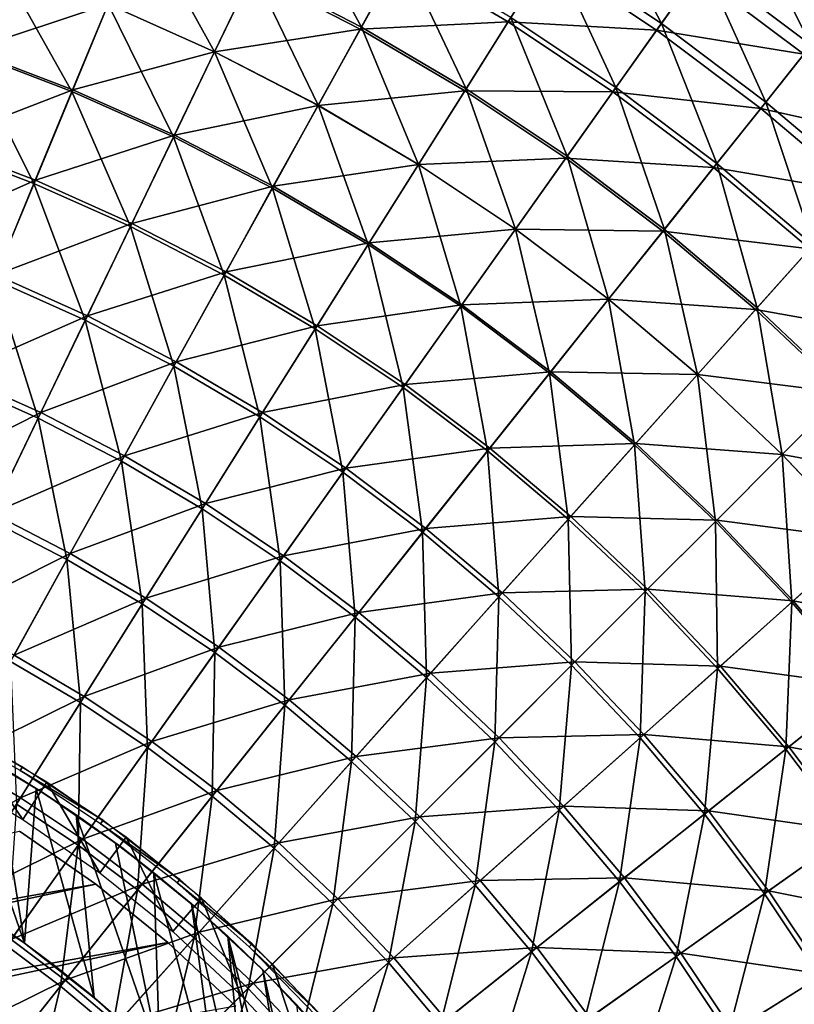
# Model space of a CAD drawing. Header units: millimetres. Extents: x -63 to 63, y -63 to 63.
# Tile 101 of 107: x 16 to 33, y 20 to 42. Entities that reach past the tile are written whole.
import ezdxf

# ---------------------------------------------------------------- set-up
doc = ezdxf.new("R2010")
doc.units = ezdxf.units.MM
doc.header["$LTSCALE"] = 106.095679
for name, color, linetype in [('1', 7, 'CONTINUOUS'), ('11', 7, 'CONTINUOUS'), ('15', 7, 'CONTINUOUS'), ('17', 7, 'CONTINUOUS'), ('18', 7, 'CONTINUOUS'), ('24', 7, 'CONTINUOUS'), ('26', 7, 'CONTINUOUS'), ('3', 7, 'CONTINUOUS'), ('7', 7, 'CONTINUOUS')]:
    doc.layers.add(name, color=color, linetype=linetype)

msp = doc.modelspace()

# ---------------------------------------------------------------- linework, layer by layer
at = {"layer": '1', "color": 4, "linetype": 'Continuous'}
for points in [[(14.021, 25.678, -0.193), (15.817, 24.612, -0.193), (14.494, 26.544, -29.793), (14.021, 25.678, -0.193)], [(14.494, 26.544, -29.793), (15.817, 24.612, -0.193), (16.351, 25.442, -29.793), (14.494, 26.544, -29.793)], [(15.817, 24.612, -0.193), (17.533, 23.421, -0.193), (16.351, 25.442, -29.793), (15.817, 24.612, -0.193)], [(16.351, 25.442, -29.793), (17.533, 23.421, -0.193), (18.124, 24.211, -29.793), (16.351, 25.442, -29.793)], [(17.533, 23.421, -0.193), (19.159, 22.111, -0.193), (18.124, 24.211, -29.793), (17.533, 23.421, -0.193)], [(18.124, 24.211, -29.793), (19.159, 22.111, -0.193), (19.805, 22.856, -29.793), (18.124, 24.211, -29.793)], [(19.159, 22.111, -0.193), (20.687, 20.687, -0.193), (19.805, 22.856, -29.793), (19.159, 22.111, -0.193)], [(19.805, 22.856, -29.793), (20.687, 20.687, -0.193), (21.385, 21.385, -29.793), (19.805, 22.856, -29.793)], [(20.687, 20.687, -0.193), (22.111, 19.159, -0.193), (21.385, 21.385, -29.793), (20.687, 20.687, -0.193)], [(21.385, 21.385, -29.793), (22.111, 19.159, -0.193), (22.856, 19.805, -29.793), (21.385, 21.385, -29.793)]]:
    msp.add_3dface(points, dxfattribs=at)
at = {"layer": '11', "linetype": 'Continuous'}
for points in [[(17.721, 42.783, -5.082), (14.613, 41.762, -2.761), (15.294, 43.709, -5.082), (17.721, 42.783, -5.082)], [(23.339, 42.229, -7.505), (20.934, 43.471, -7.505), (24.217, 43.817, -10.025), (23.339, 42.229, -7.505)], [(26.636, 42.39, -10.025), (23.339, 42.229, -7.505), (24.217, 43.817, -10.025), (26.636, 42.39, -10.025)], [(26.636, 42.39, -10.025), (24.217, 43.817, -10.025), (27.531, 43.816, -12.634), (26.636, 42.39, -10.025)], [(29.945, 42.203, -12.634), (26.636, 42.39, -10.025), (27.531, 43.816, -12.634), (29.945, 42.203, -12.634)], [(29.945, 42.203, -12.634), (27.531, 43.816, -12.634), (30.84, 43.465, -15.327), (29.945, 42.203, -12.634)], [(20.092, 41.722, -5.082), (17.721, 42.783, -5.082), (20.934, 43.471, -7.505), (20.092, 41.722, -5.082)], [(23.339, 42.229, -7.505), (20.092, 41.722, -5.082), (20.934, 43.471, -7.505), (23.339, 42.229, -7.505)], [(33.229, 41.668, -15.327), (29.945, 42.203, -12.634), (30.84, 43.465, -15.327), (33.229, 41.668, -15.327)], [(33.229, 41.668, -15.327), (30.84, 43.465, -15.327), (34.106, 42.768, -18.095), (33.229, 41.668, -15.327)], [(16.932, 40.876, -2.761), (14.613, 41.762, -2.761), (17.721, 42.783, -5.082), (16.932, 40.876, -2.761)], [(20.092, 41.722, -5.082), (16.932, 40.876, -2.761), (17.721, 42.783, -5.082), (20.092, 41.722, -5.082)], [(25.67, 40.854, -7.505), (23.339, 42.229, -7.505), (26.636, 42.39, -10.025), (25.67, 40.854, -7.505)], [(28.971, 40.83, -10.025), (25.67, 40.854, -7.505), (26.636, 42.39, -10.025), (28.971, 40.83, -10.025)], [(28.971, 40.83, -10.025), (26.636, 42.39, -10.025), (29.945, 42.203, -12.634), (28.971, 40.83, -10.025)], [(22.4, 40.529, -5.082), (20.092, 41.722, -5.082), (23.339, 42.229, -7.505), (22.4, 40.529, -5.082)], [(25.67, 40.854, -7.505), (22.4, 40.529, -5.082), (23.339, 42.229, -7.505), (25.67, 40.854, -7.505)], [(32.264, 40.458, -12.634), (28.971, 40.83, -10.025), (29.945, 42.203, -12.634), (32.264, 40.458, -12.634)], [(32.264, 40.458, -12.634), (29.945, 42.203, -12.634), (33.229, 41.668, -15.327), (32.264, 40.458, -12.634)], [(16.932, 40.876, -2.761), (13.893, 39.704, -0.549), (14.613, 41.762, -2.761), (16.932, 40.876, -2.761)], [(19.197, 39.863, -2.761), (16.932, 40.876, -2.761), (20.092, 41.722, -5.082), (19.197, 39.863, -2.761)], [(22.4, 40.529, -5.082), (19.197, 39.863, -2.761), (20.092, 41.722, -5.082), (22.4, 40.529, -5.082)], [(35.513, 39.739, -15.327), (32.264, 40.458, -12.634), (33.229, 41.668, -15.327), (35.513, 39.739, -15.327)], [(16.098, 38.863, -0.549), (13.893, 39.704, -0.549), (16.932, 40.876, -2.761), (16.098, 38.863, -0.549)], [(19.197, 39.863, -2.761), (16.098, 38.863, -0.549), (16.932, 40.876, -2.761), (19.197, 39.863, -2.761)], [(24.637, 39.21, -5.082), (22.4, 40.529, -5.082), (25.67, 40.854, -7.505), (24.637, 39.21, -5.082)], [(27.92, 39.35, -7.505), (24.637, 39.21, -5.082), (25.67, 40.854, -7.505), (27.92, 39.35, -7.505)], [(27.92, 39.35, -7.505), (25.67, 40.854, -7.505), (28.971, 40.83, -10.025), (27.92, 39.35, -7.505)], [(31.214, 39.142, -10.025), (27.92, 39.35, -7.505), (28.971, 40.83, -10.025), (31.214, 39.142, -10.025)], [(31.214, 39.142, -10.025), (28.971, 40.83, -10.025), (32.264, 40.458, -12.634), (31.214, 39.142, -10.025)], [(21.402, 38.724, -2.761), (19.197, 39.863, -2.761), (22.4, 40.529, -5.082), (21.402, 38.724, -2.761)], [(24.637, 39.21, -5.082), (21.402, 38.724, -2.761), (22.4, 40.529, -5.082), (24.637, 39.21, -5.082)], [(34.482, 38.585, -12.634), (31.214, 39.142, -10.025), (32.264, 40.458, -12.634), (34.482, 38.585, -12.634)], [(34.482, 38.585, -12.634), (32.264, 40.458, -12.634), (35.513, 39.739, -15.327), (34.482, 38.585, -12.634)], [(18.251, 37.899, -0.549), (16.098, 38.863, -0.549), (19.197, 39.863, -2.761), (18.251, 37.899, -0.549)], [(21.402, 38.724, -2.761), (18.251, 37.899, -0.549), (19.197, 39.863, -2.761), (21.402, 38.724, -2.761)], [(16.098, 38.863, -0.549), (13.137, 37.543, 1.548), (13.893, 39.704, -0.549), (16.098, 38.863, -0.549)], [(26.797, 37.767, -5.082), (24.637, 39.21, -5.082), (27.92, 39.35, -7.505), (26.797, 37.767, -5.082)], [(30.083, 37.723, -7.505), (26.797, 37.767, -5.082), (27.92, 39.35, -7.505), (30.083, 37.723, -7.505)], [(30.083, 37.723, -7.505), (27.92, 39.35, -7.505), (31.214, 39.142, -10.025), (30.083, 37.723, -7.505)], [(23.539, 37.463, -2.761), (21.402, 38.724, -2.761), (24.637, 39.21, -5.082), (23.539, 37.463, -2.761)], [(26.797, 37.767, -5.082), (23.539, 37.463, -2.761), (24.637, 39.21, -5.082), (26.797, 37.767, -5.082)], [(33.36, 37.33, -10.025), (30.083, 37.723, -7.505), (31.214, 39.142, -10.025), (33.36, 37.33, -10.025)], [(33.36, 37.33, -10.025), (31.214, 39.142, -10.025), (34.482, 38.585, -12.634), (33.36, 37.33, -10.025)], [(15.221, 36.748, 1.548), (13.137, 37.543, 1.548), (16.098, 38.863, -0.549), (15.221, 36.748, 1.548)], [(18.251, 37.899, -0.549), (15.221, 36.748, 1.548), (16.098, 38.863, -0.549), (18.251, 37.899, -0.549)], [(20.348, 36.816, -0.549), (18.251, 37.899, -0.549), (21.402, 38.724, -2.761), (20.348, 36.816, -0.549)], [(23.539, 37.463, -2.761), (20.348, 36.816, -0.549), (21.402, 38.724, -2.761), (23.539, 37.463, -2.761)], [(17.258, 35.836, 1.548), (15.221, 36.748, 1.548), (18.251, 37.899, -0.549), (17.258, 35.836, 1.548)], [(20.348, 36.816, -0.549), (17.258, 35.836, 1.548), (18.251, 37.899, -0.549), (20.348, 36.816, -0.549)], [(25.603, 36.084, -2.761), (23.539, 37.463, -2.761), (26.797, 37.767, -5.082), (25.603, 36.084, -2.761)], [(28.872, 36.205, -5.082), (25.603, 36.084, -2.761), (26.797, 37.767, -5.082), (28.872, 36.205, -5.082)], [(28.872, 36.205, -5.082), (26.797, 37.767, -5.082), (30.083, 37.723, -7.505), (28.872, 36.205, -5.082)], [(32.151, 35.977, -7.505), (28.872, 36.205, -5.082), (30.083, 37.723, -7.505), (32.151, 35.977, -7.505)], [(32.151, 35.977, -7.505), (30.083, 37.723, -7.505), (33.36, 37.33, -10.025), (32.151, 35.977, -7.505)], [(22.38, 35.617, -0.549), (20.348, 36.816, -0.549), (23.539, 37.463, -2.761), (22.38, 35.617, -0.549)], [(25.603, 36.084, -2.761), (22.38, 35.617, -0.549), (23.539, 37.463, -2.761), (25.603, 36.084, -2.761)], [(35.401, 35.401, -10.025), (32.151, 35.977, -7.505), (33.36, 37.33, -10.025), (35.401, 35.401, -10.025)], [(17.258, 35.836, 1.548), (14.305, 34.536, 3.526), (15.221, 36.748, 1.548), (17.258, 35.836, 1.548)], [(19.24, 34.812, 1.548), (17.258, 35.836, 1.548), (20.348, 36.816, -0.549), (19.24, 34.812, 1.548)], [(22.38, 35.617, -0.549), (19.24, 34.812, 1.548), (20.348, 36.816, -0.549), (22.38, 35.617, -0.549)], [(24.342, 34.307, -0.549), (22.38, 35.617, -0.549), (25.603, 36.084, -2.761), (24.342, 34.307, -0.549)], [(27.586, 34.592, -2.761), (24.342, 34.307, -0.549), (25.603, 36.084, -2.761), (27.586, 34.592, -2.761)], [(27.586, 34.592, -2.761), (25.603, 36.084, -2.761), (28.872, 36.205, -5.082), (27.586, 34.592, -2.761)], [(30.857, 34.529, -5.082), (27.586, 34.592, -2.761), (28.872, 36.205, -5.082), (30.857, 34.529, -5.082)], [(30.857, 34.529, -5.082), (28.872, 36.205, -5.082), (32.151, 35.977, -7.505), (30.857, 34.529, -5.082)], [(16.219, 33.679, 3.526), (14.305, 34.536, 3.526), (17.258, 35.836, 1.548), (16.219, 33.679, 3.526)], [(19.24, 34.812, 1.548), (16.219, 33.679, 3.526), (17.258, 35.836, 1.548), (19.24, 34.812, 1.548)], [(34.117, 34.117, -7.505), (30.857, 34.529, -5.082), (32.151, 35.977, -7.505), (34.117, 34.117, -7.505)], [(34.117, 34.117, -7.505), (32.151, 35.977, -7.505), (35.401, 35.401, -10.025), (34.117, 34.117, -7.505)], [(21.162, 33.679, 1.548), (19.24, 34.812, 1.548), (22.38, 35.617, -0.549), (21.162, 33.679, 1.548)], [(24.342, 34.307, -0.549), (21.162, 33.679, 1.548), (22.38, 35.617, -0.549), (24.342, 34.307, -0.549)], [(18.082, 32.717, 3.526), (16.219, 33.679, 3.526), (19.24, 34.812, 1.548), (18.082, 32.717, 3.526)], [(21.162, 33.679, 1.548), (18.082, 32.717, 3.526), (19.24, 34.812, 1.548), (21.162, 33.679, 1.548)], [(16.219, 33.679, 3.526), (13.351, 32.233, 5.378), (14.305, 34.536, 3.526), (16.219, 33.679, 3.526)], [(26.227, 32.888, -0.549), (24.342, 34.307, -0.549), (27.586, 34.592, -2.761), (26.227, 32.888, -0.549)], [(29.482, 32.99, -2.761), (26.227, 32.888, -0.549), (27.586, 34.592, -2.761), (29.482, 32.99, -2.761)], [(29.482, 32.99, -2.761), (27.586, 34.592, -2.761), (30.857, 34.529, -5.082), (29.482, 32.99, -2.761)], [(32.744, 32.744, -5.082), (29.482, 32.99, -2.761), (30.857, 34.529, -5.082), (32.744, 32.744, -5.082)], [(32.744, 32.744, -5.082), (30.857, 34.529, -5.082), (34.117, 34.117, -7.505), (32.744, 32.744, -5.082)], [(23.017, 32.439, 1.548), (21.162, 33.679, 1.548), (24.342, 34.307, -0.549), (23.017, 32.439, 1.548)], [(26.227, 32.888, -0.549), (23.017, 32.439, 1.548), (24.342, 34.307, -0.549), (26.227, 32.888, -0.549)], [(35.977, 32.151, -7.505), (32.744, 32.744, -5.082), (34.117, 34.117, -7.505), (35.977, 32.151, -7.505)], [(15.138, 31.434, 5.378), (13.351, 32.233, 5.378), (16.219, 33.679, 3.526), (15.138, 31.434, 5.378)], [(18.082, 32.717, 3.526), (15.138, 31.434, 5.378), (16.219, 33.679, 3.526), (18.082, 32.717, 3.526)], [(19.888, 31.651, 3.526), (18.082, 32.717, 3.526), (21.162, 33.679, 1.548), (19.888, 31.651, 3.526)], [(23.017, 32.439, 1.548), (19.888, 31.651, 3.526), (21.162, 33.679, 1.548), (23.017, 32.439, 1.548)], [(28.03, 31.365, -0.549), (26.227, 32.888, -0.549), (29.482, 32.99, -2.761), (28.03, 31.365, -0.549)], [(31.285, 31.285, -2.761), (28.03, 31.365, -0.549), (29.482, 32.99, -2.761), (31.285, 31.285, -2.761)], [(31.285, 31.285, -2.761), (29.482, 32.99, -2.761), (32.744, 32.744, -5.082), (31.285, 31.285, -2.761)], [(16.876, 30.535, 5.378), (15.138, 31.434, 5.378), (18.082, 32.717, 3.526), (16.876, 30.535, 5.378)], [(19.888, 31.651, 3.526), (16.876, 30.535, 5.378), (18.082, 32.717, 3.526), (19.888, 31.651, 3.526)], [(24.799, 31.098, 1.548), (23.017, 32.439, 1.548), (26.227, 32.888, -0.549), (24.799, 31.098, 1.548)], [(28.03, 31.365, -0.549), (24.799, 31.098, 1.548), (26.227, 32.888, -0.549), (28.03, 31.365, -0.549)], [(34.529, 30.857, -5.082), (31.285, 31.285, -2.761), (32.744, 32.744, -5.082), (34.529, 30.857, -5.082)], [(34.529, 30.857, -5.082), (32.744, 32.744, -5.082), (35.977, 32.151, -7.505), (34.529, 30.857, -5.082)], [(21.631, 30.487, 3.526), (19.888, 31.651, 3.526), (23.017, 32.439, 1.548), (21.631, 30.487, 3.526)], [(24.799, 31.098, 1.548), (21.631, 30.487, 3.526), (23.017, 32.439, 1.548), (24.799, 31.098, 1.548)], [(18.562, 29.541, 5.378), (16.876, 30.535, 5.378), (19.888, 31.651, 3.526), (18.562, 29.541, 5.378)], [(21.631, 30.487, 3.526), (18.562, 29.541, 5.378), (19.888, 31.651, 3.526), (21.631, 30.487, 3.526)], [(16.876, 30.535, 5.378), (14.016, 29.106, 7.1), (15.138, 31.434, 5.378), (16.876, 30.535, 5.378)], [(26.504, 29.658, 1.548), (24.799, 31.098, 1.548), (28.03, 31.365, -0.549), (26.504, 29.658, 1.548)], [(29.744, 29.744, -0.549), (26.504, 29.658, 1.548), (28.03, 31.365, -0.549), (29.744, 29.744, -0.549)], [(29.744, 29.744, -0.549), (28.03, 31.365, -0.549), (31.285, 31.285, -2.761), (29.744, 29.744, -0.549)], [(32.99, 29.482, -2.761), (29.744, 29.744, -0.549), (31.285, 31.285, -2.761), (32.99, 29.482, -2.761)], [(32.99, 29.482, -2.761), (31.285, 31.285, -2.761), (34.529, 30.857, -5.082), (32.99, 29.482, -2.761)], [(23.307, 29.226, 3.526), (21.631, 30.487, 3.526), (24.799, 31.098, 1.548), (23.307, 29.226, 3.526)], [(26.504, 29.658, 1.548), (23.307, 29.226, 3.526), (24.799, 31.098, 1.548), (26.504, 29.658, 1.548)], [(36.205, 28.872, -5.082), (32.99, 29.482, -2.761), (34.529, 30.857, -5.082), (36.205, 28.872, -5.082)], [(15.626, 28.274, 7.1), (14.016, 29.106, 7.1), (16.876, 30.535, 5.378), (15.626, 28.274, 7.1)], [(18.562, 29.541, 5.378), (15.626, 28.274, 7.1), (16.876, 30.535, 5.378), (18.562, 29.541, 5.378)], [(20.189, 28.454, 5.378), (18.562, 29.541, 5.378), (21.631, 30.487, 3.526), (20.189, 28.454, 5.378)], [(23.307, 29.226, 3.526), (20.189, 28.454, 5.378), (21.631, 30.487, 3.526), (23.307, 29.226, 3.526)], [(24.909, 27.873, 3.526), (23.307, 29.226, 3.526), (26.504, 29.658, 1.548), (24.909, 27.873, 3.526)], [(28.125, 28.125, 1.548), (24.909, 27.873, 3.526), (26.504, 29.658, 1.548), (28.125, 28.125, 1.548)], [(28.125, 28.125, 1.548), (26.504, 29.658, 1.548), (29.744, 29.744, -0.549), (28.125, 28.125, 1.548)], [(31.365, 28.03, -0.549), (28.125, 28.125, 1.548), (29.744, 29.744, -0.549), (31.365, 28.03, -0.549)], [(31.365, 28.03, -0.549), (29.744, 29.744, -0.549), (32.99, 29.482, -2.761), (31.365, 28.03, -0.549)], [(17.187, 27.353, 7.1), (15.626, 28.274, 7.1), (18.562, 29.541, 5.378), (17.187, 27.353, 7.1)], [(20.189, 28.454, 5.378), (17.187, 27.353, 7.1), (18.562, 29.541, 5.378), (20.189, 28.454, 5.378)], [(34.592, 27.586, -2.761), (31.365, 28.03, -0.549), (32.99, 29.482, -2.761), (34.592, 27.586, -2.761)], [(34.592, 27.586, -2.761), (32.99, 29.482, -2.761), (36.205, 28.872, -5.082), (34.592, 27.586, -2.761)], [(21.753, 27.277, 5.378), (20.189, 28.454, 5.378), (23.307, 29.226, 3.526), (21.753, 27.277, 5.378)], [(24.909, 27.873, 3.526), (21.753, 27.277, 5.378), (23.307, 29.226, 3.526), (24.909, 27.873, 3.526)], [(18.694, 26.346, 7.1), (17.187, 27.353, 7.1), (20.189, 28.454, 5.378), (18.694, 26.346, 7.1)], [(21.753, 27.277, 5.378), (18.694, 26.346, 7.1), (20.189, 28.454, 5.378), (21.753, 27.277, 5.378)], [(17.187, 27.353, 7.1), (14.335, 25.938, 8.688), (15.626, 28.274, 7.1), (17.187, 27.353, 7.1)], [(26.432, 26.432, 3.526), (24.909, 27.873, 3.526), (28.125, 28.125, 1.548), (26.432, 26.432, 3.526)], [(29.658, 26.504, 1.548), (26.432, 26.432, 3.526), (28.125, 28.125, 1.548), (29.658, 26.504, 1.548)], [(29.658, 26.504, 1.548), (28.125, 28.125, 1.548), (31.365, 28.03, -0.549), (29.658, 26.504, 1.548)], [(32.888, 26.227, -0.549), (29.658, 26.504, 1.548), (31.365, 28.03, -0.549), (32.888, 26.227, -0.549)], [(32.888, 26.227, -0.549), (31.365, 28.03, -0.549), (34.592, 27.586, -2.761), (32.888, 26.227, -0.549)], [(23.248, 26.014, 5.378), (21.753, 27.277, 5.378), (24.909, 27.873, 3.526), (23.248, 26.014, 5.378)], [(26.432, 26.432, 3.526), (23.248, 26.014, 5.378), (24.909, 27.873, 3.526), (26.432, 26.432, 3.526)], [(36.084, 25.603, -2.761), (32.888, 26.227, -0.549), (34.592, 27.586, -2.761), (36.084, 25.603, -2.761)], [(15.767, 25.093, 8.688), (14.335, 25.938, 8.688), (17.187, 27.353, 7.1), (15.767, 25.093, 8.688)], [(18.694, 26.346, 7.1), (15.767, 25.093, 8.688), (17.187, 27.353, 7.1), (18.694, 26.346, 7.1)], [(20.142, 25.257, 7.1), (18.694, 26.346, 7.1), (21.753, 27.277, 5.378), (20.142, 25.257, 7.1)], [(23.248, 26.014, 5.378), (20.142, 25.257, 7.1), (21.753, 27.277, 5.378), (23.248, 26.014, 5.378)], [(17.149, 24.17, 8.688), (15.767, 25.093, 8.688), (18.694, 26.346, 7.1), (17.149, 24.17, 8.688)], [(20.142, 25.257, 7.1), (17.149, 24.17, 8.688), (18.694, 26.346, 7.1), (20.142, 25.257, 7.1)], [(24.67, 24.67, 5.378), (23.248, 26.014, 5.378), (26.432, 26.432, 3.526), (24.67, 24.67, 5.378)], [(27.873, 24.909, 3.526), (24.67, 24.67, 5.378), (26.432, 26.432, 3.526), (27.873, 24.909, 3.526)], [(27.873, 24.909, 3.526), (26.432, 26.432, 3.526), (29.658, 26.504, 1.548), (27.873, 24.909, 3.526)], [(31.098, 24.799, 1.548), (27.873, 24.909, 3.526), (29.658, 26.504, 1.548), (31.098, 24.799, 1.548)], [(31.098, 24.799, 1.548), (29.658, 26.504, 1.548), (32.888, 26.227, -0.549), (31.098, 24.799, 1.548)], [(34.307, 24.342, -0.549), (31.098, 24.799, 1.548), (32.888, 26.227, -0.549), (34.307, 24.342, -0.549)], [(34.307, 24.342, -0.549), (32.888, 26.227, -0.549), (36.084, 25.603, -2.761), (34.307, 24.342, -0.549)], [(15.767, 25.093, 8.688), (13.007, 23.534, 10.136), (14.335, 25.938, 8.688), (15.767, 25.093, 8.688)], [(21.526, 24.088, 7.1), (20.142, 25.257, 7.1), (23.248, 26.014, 5.378), (21.526, 24.088, 7.1)], [(24.67, 24.67, 5.378), (21.526, 24.088, 7.1), (23.248, 26.014, 5.378), (24.67, 24.67, 5.378)], [(18.478, 23.17, 8.688), (17.149, 24.17, 8.688), (20.142, 25.257, 7.1), (18.478, 23.17, 8.688)], [(21.526, 24.088, 7.1), (18.478, 23.17, 8.688), (20.142, 25.257, 7.1), (21.526, 24.088, 7.1)], [(14.306, 22.768, 10.136), (13.007, 23.534, 10.136), (15.767, 25.093, 8.688), (14.306, 22.768, 10.136)], [(17.149, 24.17, 8.688), (14.306, 22.768, 10.136), (15.767, 25.093, 8.688), (17.149, 24.17, 8.688)], [(26.014, 23.248, 5.378), (24.67, 24.67, 5.378), (27.873, 24.909, 3.526), (26.014, 23.248, 5.378)], [(29.226, 23.307, 3.526), (26.014, 23.248, 5.378), (27.873, 24.909, 3.526), (29.226, 23.307, 3.526)], [(29.226, 23.307, 3.526), (27.873, 24.909, 3.526), (31.098, 24.799, 1.548), (29.226, 23.307, 3.526)], [(22.843, 22.843, 7.1), (21.526, 24.088, 7.1), (24.67, 24.67, 5.378), (22.843, 22.843, 7.1)], [(26.014, 23.248, 5.378), (22.843, 22.843, 7.1), (24.67, 24.67, 5.378), (26.014, 23.248, 5.378)], [(32.439, 23.017, 1.548), (29.226, 23.307, 3.526), (31.098, 24.799, 1.548), (32.439, 23.017, 1.548)], [(32.439, 23.017, 1.548), (31.098, 24.799, 1.548), (34.307, 24.342, -0.549), (32.439, 23.017, 1.548)], [(15.56, 21.93, 10.136), (14.306, 22.768, 10.136), (17.149, 24.17, 8.688), (15.56, 21.93, 10.136)], [(18.478, 23.17, 8.688), (15.56, 21.93, 10.136), (17.149, 24.17, 8.688), (18.478, 23.17, 8.688)], [(35.617, 22.38, -0.549), (32.439, 23.017, 1.548), (34.307, 24.342, -0.549), (35.617, 22.38, -0.549)], [(19.748, 22.098, 8.688), (18.478, 23.17, 8.688), (21.526, 24.088, 7.1), (19.748, 22.098, 8.688)], [(22.843, 22.843, 7.1), (19.748, 22.098, 8.688), (21.526, 24.088, 7.1), (22.843, 22.843, 7.1)], [(27.277, 21.753, 5.378), (26.014, 23.248, 5.378), (29.226, 23.307, 3.526), (27.277, 21.753, 5.378)], [(30.487, 21.631, 3.526), (27.277, 21.753, 5.378), (29.226, 23.307, 3.526), (30.487, 21.631, 3.526)], [(30.487, 21.631, 3.526), (29.226, 23.307, 3.526), (32.439, 23.017, 1.548), (30.487, 21.631, 3.526)], [(16.765, 21.023, 10.136), (15.56, 21.93, 10.136), (18.478, 23.17, 8.688), (16.765, 21.023, 10.136)], [(19.748, 22.098, 8.688), (16.765, 21.023, 10.136), (18.478, 23.17, 8.688), (19.748, 22.098, 8.688)], [(24.088, 21.526, 7.1), (22.843, 22.843, 7.1), (26.014, 23.248, 5.378), (24.088, 21.526, 7.1)], [(27.277, 21.753, 5.378), (24.088, 21.526, 7.1), (26.014, 23.248, 5.378), (27.277, 21.753, 5.378)], [(20.956, 20.956, 8.688), (19.748, 22.098, 8.688), (22.843, 22.843, 7.1), (20.956, 20.956, 8.688)], [(24.088, 21.526, 7.1), (20.956, 20.956, 8.688), (22.843, 22.843, 7.1), (24.088, 21.526, 7.1)], [(33.679, 21.162, 1.548), (30.487, 21.631, 3.526), (32.439, 23.017, 1.548), (33.679, 21.162, 1.548)], [(33.679, 21.162, 1.548), (32.439, 23.017, 1.548), (35.617, 22.38, -0.549), (33.679, 21.162, 1.548)], [(17.918, 20.05, 10.136), (16.765, 21.023, 10.136), (19.748, 22.098, 8.688), (17.918, 20.05, 10.136)], [(20.956, 20.956, 8.688), (17.918, 20.05, 10.136), (19.748, 22.098, 8.688), (20.956, 20.956, 8.688)], [(16.765, 21.023, 10.136), (13.93, 19.632, 11.442), (15.56, 21.93, 10.136), (16.765, 21.023, 10.136)], [(25.257, 20.142, 7.1), (24.088, 21.526, 7.1), (27.277, 21.753, 5.378), (25.257, 20.142, 7.1)], [(28.454, 20.189, 5.378), (25.257, 20.142, 7.1), (27.277, 21.753, 5.378), (28.454, 20.189, 5.378)], [(28.454, 20.189, 5.378), (27.277, 21.753, 5.378), (30.487, 21.631, 3.526), (28.454, 20.189, 5.378)], [(22.098, 19.748, 8.688), (20.956, 20.956, 8.688), (24.088, 21.526, 7.1), (22.098, 19.748, 8.688)], [(25.257, 20.142, 7.1), (22.098, 19.748, 8.688), (24.088, 21.526, 7.1), (25.257, 20.142, 7.1)], [(31.651, 19.888, 3.526), (28.454, 20.189, 5.378), (30.487, 21.631, 3.526), (31.651, 19.888, 3.526)], [(31.651, 19.888, 3.526), (30.487, 21.631, 3.526), (33.679, 21.162, 1.548), (31.651, 19.888, 3.526)], [(34.812, 19.24, 1.548), (31.651, 19.888, 3.526), (33.679, 21.162, 1.548), (34.812, 19.24, 1.548)], [(15.009, 18.82, 11.442), (13.93, 19.632, 11.442), (16.765, 21.023, 10.136), (15.009, 18.82, 11.442)], [(17.918, 20.05, 10.136), (15.009, 18.82, 11.442), (16.765, 21.023, 10.136), (17.918, 20.05, 10.136)], [(19.014, 19.014, 10.136), (17.918, 20.05, 10.136), (20.956, 20.956, 8.688), (19.014, 19.014, 10.136)], [(22.098, 19.748, 8.688), (19.014, 19.014, 10.136), (20.956, 20.956, 8.688), (22.098, 19.748, 8.688)]]:
    msp.add_3dface(points, dxfattribs=at)
at = {"layer": '15', "color": 251, "linetype": 'Continuous', "true_color": 0x4c4c4c}
for points in [[(14.447, 26.293, -36), (16.273, 25.203, -36), (15.209, 25.859, -236), (14.447, 26.293, -36)], [(15.209, 25.859, -236), (16.273, 25.203, -36), (16.118, 25.302, -236), (15.209, 25.859, -236)], [(16.118, 25.302, -236), (16.273, 25.203, -36), (17.007, 24.711, -236), (16.118, 25.302, -236)], [(16.273, 25.203, -36), (18.023, 23.983, -36), (17.007, 24.711, -236), (16.273, 25.203, -36)], [(17.007, 24.711, -236), (18.023, 23.983, -36), (17.883, 24.083, -236), (17.007, 24.711, -236)], [(17.883, 24.083, -236), (18.023, 23.983, -36), (18.74, 23.42, -236), (17.883, 24.083, -236)], [(18.023, 23.983, -36), (19.685, 22.639, -36), (18.74, 23.42, -236), (18.023, 23.983, -36)], [(18.74, 23.42, -236), (19.685, 22.639, -36), (19.576, 22.726, -236), (18.74, 23.42, -236)], [(19.576, 22.726, -236), (19.685, 22.639, -36), (20.388, 22.004, -236), (19.576, 22.726, -236)], [(19.685, 22.639, -36), (21.248, 21.178, -36), (20.388, 22.004, -236), (19.685, 22.639, -36)], [(20.388, 22.004, -236), (21.248, 21.178, -36), (21.17, 21.255, -236), (20.388, 22.004, -236)], [(21.17, 21.255, -236), (21.248, 21.178, -36), (21.92, 20.482, -236), (21.17, 21.255, -236)], [(21.248, 21.178, -36), (22.705, 19.608, -36), (21.92, 20.482, -236), (21.248, 21.178, -36)]]:
    msp.add_3dface(points, dxfattribs=at)
at = {"layer": '17', "color": 251, "linetype": 'Continuous', "true_color": 0x4c4c4c}
for points in [[(14.235, 22.943, -236), (15.854, 21.853, -236), (14.921, 22.502, -36), (14.235, 22.943, -236)], [(14.921, 22.502, -36), (15.854, 21.853, -236), (15.737, 21.939, -36), (14.921, 22.502, -36)], [(15.737, 21.939, -36), (15.854, 21.853, -236), (16.534, 21.345, -36), (15.737, 21.939, -36)], [(15.854, 21.853, -236), (17.408, 20.634, -236), (16.534, 21.345, -36), (15.854, 21.853, -236)], [(16.534, 21.345, -36), (17.408, 20.634, -236), (17.309, 20.722, -36), (16.534, 21.345, -36)], [(17.309, 20.722, -36), (17.408, 20.634, -236), (18.061, 20.069, -36), (17.309, 20.722, -36)], [(17.408, 20.634, -236), (18.873, 19.306, -236), (18.061, 20.069, -36), (17.408, 20.634, -236)]]:
    msp.add_3dface(points, dxfattribs=at)
at = {"layer": '18', "color": 251, "linetype": 'Continuous', "true_color": 0x4c4c4c}
for points in [[(14.276, 26.385, -236), (15.854, 21.853, -236), (14.235, 22.943, -236), (14.276, 26.385, -236)], [(14.276, 26.385, -236), (15.209, 25.859, -236), (15.854, 21.853, -236), (14.276, 26.385, -236)], [(15.209, 25.859, -236), (16.118, 25.302, -236), (15.854, 21.853, -236), (15.209, 25.859, -236)], [(16.118, 25.302, -236), (17.408, 20.634, -236), (15.854, 21.853, -236), (16.118, 25.302, -236)], [(16.118, 25.302, -236), (17.007, 24.711, -236), (17.408, 20.634, -236), (16.118, 25.302, -236)], [(17.007, 24.711, -236), (17.883, 24.083, -236), (18.873, 19.306, -236), (17.007, 24.711, -236)], [(17.007, 24.711, -236), (18.873, 19.306, -236), (17.408, 20.634, -236), (17.007, 24.711, -236)], [(17.883, 24.083, -236), (18.74, 23.42, -236), (18.873, 19.306, -236), (17.883, 24.083, -236)], [(18.74, 23.42, -236), (19.576, 22.726, -236), (20.226, 17.886, -236), (18.74, 23.42, -236)], [(18.74, 23.42, -236), (20.226, 17.886, -236), (18.873, 19.306, -236), (18.74, 23.42, -236)], [(19.576, 22.726, -236), (20.388, 22.004, -236), (20.862, 17.137, -236), (19.576, 22.726, -236)], [(19.576, 22.726, -236), (20.862, 17.137, -236), (20.226, 17.886, -236), (19.576, 22.726, -236)], [(20.388, 22.004, -236), (21.17, 21.255, -236), (22.061, 15.56, -236), (20.388, 22.004, -236)], [(20.388, 22.004, -236), (22.061, 15.56, -236), (21.475, 16.361, -236), (20.388, 22.004, -236)], [(20.388, 22.004, -236), (21.475, 16.361, -236), (20.862, 17.137, -236), (20.388, 22.004, -236)], [(21.17, 21.255, -236), (21.92, 20.482, -236), (22.619, 14.738, -236), (21.17, 21.255, -236)], [(21.17, 21.255, -236), (22.619, 14.738, -236), (22.061, 15.56, -236), (21.17, 21.255, -236)]]:
    msp.add_3dface(points, dxfattribs=at)
at = {"layer": '24', "linetype": 'Continuous'}
for points in [[(15.747, 24.352, -238), (17.444, 23.167, -238), (-24.352, 15.747, -238), (15.747, 24.352, -238)], [(17.444, 23.167, -238), (19.053, 21.863, -238), (-25.413, 13.97, -238), (17.444, 23.167, -238)], [(-24.352, 15.747, -238), (17.444, 23.167, -238), (-25.413, 13.97, -238), (-24.352, 15.747, -238)], [(19.053, 21.863, -238), (20.564, 20.448, -238), (-26.345, 12.121, -238), (19.053, 21.863, -238)], [(-25.413, 13.97, -238), (19.053, 21.863, -238), (-26.345, 12.121, -238), (-25.413, 13.97, -238)]]:
    msp.add_3dface(points, dxfattribs=at)
at = {"layer": '26', "linetype": 'Continuous'}
for points in [[(17.444, 23.167, -238), (15.747, 24.352, -238), (17.444, 23.167, -236), (17.444, 23.167, -238)], [(17.444, 23.167, -236), (15.747, 24.352, -238), (15.747, 24.352, -236), (17.444, 23.167, -236)], [(19.053, 21.863, -238), (17.444, 23.167, -238), (19.053, 21.863, -236), (19.053, 21.863, -238)], [(19.053, 21.863, -236), (17.444, 23.167, -238), (17.444, 23.167, -236), (19.053, 21.863, -236)], [(20.564, 20.448, -238), (19.053, 21.863, -238), (20.564, 20.448, -236), (20.564, 20.448, -238)], [(20.564, 20.448, -236), (19.053, 21.863, -238), (19.053, 21.863, -236), (20.564, 20.448, -236)]]:
    msp.add_3dface(points, dxfattribs=at)
at = {"layer": '3', "color": 251, "linetype": 'Continuous', "true_color": 0x4c4c4c}
for points in [[(15.81, 25.786, -30.203), (13.885, 26.762, -35.754), (13.93, 26.848, -30.203), (15.81, 25.786, -30.203)], [(15.759, 25.703, -35.754), (13.885, 26.762, -35.754), (15.81, 25.786, -30.203), (15.759, 25.703, -35.754)], [(17.609, 24.592, -30.203), (15.759, 25.703, -35.754), (15.81, 25.786, -30.203), (17.609, 24.592, -30.203)], [(17.553, 24.513, -35.754), (15.759, 25.703, -35.754), (17.609, 24.592, -30.203), (17.553, 24.513, -35.754)], [(19.319, 23.273, -30.203), (17.553, 24.513, -35.754), (17.609, 24.592, -30.203), (19.319, 23.273, -30.203)], [(19.257, 23.199, -35.754), (17.553, 24.513, -35.754), (19.319, 23.273, -30.203), (19.257, 23.199, -35.754)], [(20.93, 21.836, -30.203), (19.257, 23.199, -35.754), (19.319, 23.273, -30.203), (20.93, 21.836, -30.203)], [(20.863, 21.766, -35.754), (19.257, 23.199, -35.754), (20.93, 21.836, -30.203), (20.863, 21.766, -35.754)], [(22.434, 20.287, -30.203), (20.863, 21.766, -35.754), (20.93, 21.836, -30.203), (22.434, 20.287, -30.203)], [(22.362, 20.222, -35.754), (20.863, 21.766, -35.754), (22.434, 20.287, -30.203), (22.362, 20.222, -35.754)]]:
    msp.add_3dface(points, dxfattribs=at)
at = {"layer": '7', "linetype": 'Continuous'}
for points in [[(27.629, 43.971, -10.119), (30.051, 42.353, -10.119), (28.493, 45.346, -12.735), (27.629, 43.971, -10.119)], [(28.493, 45.346, -12.735), (30.051, 42.353, -10.119), (30.991, 43.677, -12.735), (28.493, 45.346, -12.735)], [(20.958, 43.52, -5.143), (23.365, 42.276, -5.143), (21.772, 45.21, -7.586), (20.958, 43.52, -5.143)], [(21.772, 45.21, -7.586), (23.365, 42.276, -5.143), (24.272, 43.918, -7.586), (21.772, 45.21, -7.586)], [(30.991, 43.677, -12.735), (33.391, 41.871, -12.735), (31.855, 44.895, -15.428), (30.991, 43.677, -12.735)], [(31.855, 44.895, -15.428), (33.391, 41.871, -12.735), (34.322, 43.038, -15.428), (31.855, 44.895, -15.428)], [(17.722, 42.784, -2.797), (20.093, 41.723, -2.797), (18.485, 44.627, -5.143), (17.722, 42.784, -2.797)], [(18.485, 44.627, -5.143), (20.093, 41.723, -2.797), (20.958, 43.52, -5.143), (18.485, 44.627, -5.143)], [(23.365, 42.276, -5.143), (25.699, 40.9, -5.143), (24.272, 43.918, -7.586), (23.365, 42.276, -5.143)], [(24.272, 43.918, -7.586), (25.699, 40.9, -5.143), (26.697, 42.488, -7.586), (24.272, 43.918, -7.586)], [(26.697, 42.488, -7.586), (29.037, 40.924, -7.586), (27.629, 43.971, -10.119), (26.697, 42.488, -7.586)], [(27.629, 43.971, -10.119), (29.037, 40.924, -7.586), (30.051, 42.353, -10.119), (27.629, 43.971, -10.119)], [(14.599, 41.721, -0.552), (16.915, 40.837, -0.552), (15.295, 43.711, -2.797), (14.599, 41.721, -0.552)], [(15.295, 43.711, -2.797), (16.915, 40.837, -0.552), (17.722, 42.784, -2.797), (15.295, 43.711, -2.797)], [(20.093, 41.723, -2.797), (22.401, 40.531, -2.797), (20.958, 43.52, -5.143), (20.093, 41.723, -2.797)], [(20.958, 43.52, -5.143), (22.401, 40.531, -2.797), (23.365, 42.276, -5.143), (20.958, 43.52, -5.143)], [(30.051, 42.353, -10.119), (32.378, 40.601, -10.119), (30.991, 43.677, -12.735), (30.051, 42.353, -10.119)], [(30.991, 43.677, -12.735), (32.378, 40.601, -10.119), (33.391, 41.871, -12.735), (30.991, 43.677, -12.735)], [(16.915, 40.837, -0.552), (19.178, 39.824, -0.552), (17.722, 42.784, -2.797), (16.915, 40.837, -0.552)], [(17.722, 42.784, -2.797), (19.178, 39.824, -0.552), (20.093, 41.723, -2.797), (17.722, 42.784, -2.797)], [(25.699, 40.9, -5.143), (27.952, 39.394, -5.143), (26.697, 42.488, -7.586), (25.699, 40.9, -5.143)], [(26.697, 42.488, -7.586), (27.952, 39.394, -5.143), (29.037, 40.924, -7.586), (26.697, 42.488, -7.586)], [(22.401, 40.531, -2.797), (24.638, 39.211, -2.797), (23.365, 42.276, -5.143), (22.401, 40.531, -2.797)], [(23.365, 42.276, -5.143), (24.638, 39.211, -2.797), (25.699, 40.9, -5.143), (23.365, 42.276, -5.143)], [(29.037, 40.924, -7.586), (31.286, 39.231, -7.586), (30.051, 42.353, -10.119), (29.037, 40.924, -7.586)], [(30.051, 42.353, -10.119), (31.286, 39.231, -7.586), (32.378, 40.601, -10.119), (30.051, 42.353, -10.119)], [(13.867, 39.629, 1.586), (16.067, 38.789, 1.586), (14.599, 41.721, -0.552), (13.867, 39.629, 1.586)], [(14.599, 41.721, -0.552), (16.067, 38.789, 1.586), (16.915, 40.837, -0.552), (14.599, 41.721, -0.552)], [(19.178, 39.824, -0.552), (21.381, 38.686, -0.552), (20.093, 41.723, -2.797), (19.178, 39.824, -0.552)], [(20.093, 41.723, -2.797), (21.381, 38.686, -0.552), (22.401, 40.531, -2.797), (20.093, 41.723, -2.797)], [(32.378, 40.601, -10.119), (34.604, 38.722, -10.119), (33.391, 41.871, -12.735), (32.378, 40.601, -10.119)], [(16.067, 38.789, 1.586), (18.216, 37.827, 1.586), (16.915, 40.837, -0.552), (16.067, 38.789, 1.586)], [(16.915, 40.837, -0.552), (18.216, 37.827, 1.586), (19.178, 39.824, -0.552), (16.915, 40.837, -0.552)], [(24.638, 39.211, -2.797), (26.798, 37.768, -2.797), (25.699, 40.9, -5.143), (24.638, 39.211, -2.797)], [(25.699, 40.9, -5.143), (26.798, 37.768, -2.797), (27.952, 39.394, -5.143), (25.699, 40.9, -5.143)], [(27.952, 39.394, -5.143), (30.117, 37.765, -5.143), (29.037, 40.924, -7.586), (27.952, 39.394, -5.143)], [(29.037, 40.924, -7.586), (30.117, 37.765, -5.143), (31.286, 39.231, -7.586), (29.037, 40.924, -7.586)], [(21.381, 38.686, -0.552), (23.517, 37.426, -0.552), (22.401, 40.531, -2.797), (21.381, 38.686, -0.552)], [(22.401, 40.531, -2.797), (23.517, 37.426, -0.552), (24.638, 39.211, -2.797), (22.401, 40.531, -2.797)], [(31.286, 39.231, -7.586), (33.437, 37.415, -7.586), (32.378, 40.601, -10.119), (31.286, 39.231, -7.586)], [(32.378, 40.601, -10.119), (33.437, 37.415, -7.586), (34.604, 38.722, -10.119), (32.378, 40.601, -10.119)], [(18.216, 37.827, 1.586), (20.309, 36.746, 1.586), (19.178, 39.824, -0.552), (18.216, 37.827, 1.586)], [(19.178, 39.824, -0.552), (20.309, 36.746, 1.586), (21.381, 38.686, -0.552), (19.178, 39.824, -0.552)], [(13.867, 39.629, 1.586), (15.179, 36.645, 3.611), (16.067, 38.789, 1.586), (13.867, 39.629, 1.586)], [(26.798, 37.768, -2.797), (28.873, 36.206, -2.797), (27.952, 39.394, -5.143), (26.798, 37.768, -2.797)], [(27.952, 39.394, -5.143), (28.873, 36.206, -2.797), (30.117, 37.765, -5.143), (27.952, 39.394, -5.143)], [(23.517, 37.426, -0.552), (25.578, 36.049, -0.552), (24.638, 39.211, -2.797), (23.517, 37.426, -0.552)], [(24.638, 39.211, -2.797), (25.578, 36.049, -0.552), (26.798, 37.768, -2.797), (24.638, 39.211, -2.797)], [(30.117, 37.765, -5.143), (32.187, 36.017, -5.143), (31.286, 39.231, -7.586), (30.117, 37.765, -5.143)], [(31.286, 39.231, -7.586), (32.187, 36.017, -5.143), (33.437, 37.415, -7.586), (31.286, 39.231, -7.586)], [(15.179, 36.645, 3.611), (17.21, 35.737, 3.611), (16.067, 38.789, 1.586), (15.179, 36.645, 3.611)], [(16.067, 38.789, 1.586), (17.21, 35.737, 3.611), (18.216, 37.827, 1.586), (16.067, 38.789, 1.586)], [(20.309, 36.746, 1.586), (22.337, 35.549, 1.586), (21.381, 38.686, -0.552), (20.309, 36.746, 1.586)], [(21.381, 38.686, -0.552), (22.337, 35.549, 1.586), (23.517, 37.426, -0.552), (21.381, 38.686, -0.552)], [(17.21, 35.737, 3.611), (19.187, 34.715, 3.611), (18.216, 37.827, 1.586), (17.21, 35.737, 3.611)], [(18.216, 37.827, 1.586), (19.187, 34.715, 3.611), (20.309, 36.746, 1.586), (18.216, 37.827, 1.586)], [(25.578, 36.049, -0.552), (27.559, 34.558, -0.552), (26.798, 37.768, -2.797), (25.578, 36.049, -0.552)], [(26.798, 37.768, -2.797), (27.559, 34.558, -0.552), (28.873, 36.206, -2.797), (26.798, 37.768, -2.797)], [(28.873, 36.206, -2.797), (30.858, 34.53, -2.797), (30.117, 37.765, -5.143), (28.873, 36.206, -2.797)], [(30.117, 37.765, -5.143), (30.858, 34.53, -2.797), (32.187, 36.017, -5.143), (30.117, 37.765, -5.143)], [(22.337, 35.549, 1.586), (24.295, 34.241, 1.586), (23.517, 37.426, -0.552), (22.337, 35.549, 1.586)], [(23.517, 37.426, -0.552), (24.295, 34.241, 1.586), (25.578, 36.049, -0.552), (23.517, 37.426, -0.552)], [(32.187, 36.017, -5.143), (34.156, 34.156, -5.143), (33.437, 37.415, -7.586), (32.187, 36.017, -5.143)], [(19.187, 34.715, 3.611), (21.103, 33.585, 3.611), (20.309, 36.746, 1.586), (19.187, 34.715, 3.611)], [(20.309, 36.746, 1.586), (21.103, 33.585, 3.611), (22.337, 35.549, 1.586), (20.309, 36.746, 1.586)], [(14.254, 34.412, 5.518), (16.161, 33.558, 5.518), (15.179, 36.645, 3.611), (14.254, 34.412, 5.518)], [(15.179, 36.645, 3.611), (16.161, 33.558, 5.518), (17.21, 35.737, 3.611), (15.179, 36.645, 3.611)], [(24.295, 34.241, 1.586), (26.177, 32.825, 1.586), (25.578, 36.049, -0.552), (24.295, 34.241, 1.586)], [(25.578, 36.049, -0.552), (26.177, 32.825, 1.586), (27.559, 34.558, -0.552), (25.578, 36.049, -0.552)], [(27.559, 34.558, -0.552), (29.453, 32.958, -0.552), (28.873, 36.206, -2.797), (27.559, 34.558, -0.552)], [(28.873, 36.206, -2.797), (29.453, 32.958, -0.552), (30.858, 34.53, -2.797), (28.873, 36.206, -2.797)], [(30.858, 34.53, -2.797), (32.746, 32.746, -2.797), (32.187, 36.017, -5.143), (30.858, 34.53, -2.797)], [(32.187, 36.017, -5.143), (32.746, 32.746, -2.797), (34.156, 34.156, -5.143), (32.187, 36.017, -5.143)], [(16.161, 33.558, 5.518), (18.017, 32.599, 5.518), (17.21, 35.737, 3.611), (16.161, 33.558, 5.518)], [(17.21, 35.737, 3.611), (18.017, 32.599, 5.518), (19.187, 34.715, 3.611), (17.21, 35.737, 3.611)], [(21.103, 33.585, 3.611), (22.953, 32.349, 3.611), (22.337, 35.549, 1.586), (21.103, 33.585, 3.611)], [(22.337, 35.549, 1.586), (22.953, 32.349, 3.611), (24.295, 34.241, 1.586), (22.337, 35.549, 1.586)], [(18.017, 32.599, 5.518), (19.817, 31.538, 5.518), (19.187, 34.715, 3.611), (18.017, 32.599, 5.518)], [(19.187, 34.715, 3.611), (19.817, 31.538, 5.518), (21.103, 33.585, 3.611), (19.187, 34.715, 3.611)], [(26.177, 32.825, 1.586), (27.976, 31.305, 1.586), (27.559, 34.558, -0.552), (26.177, 32.825, 1.586)], [(27.559, 34.558, -0.552), (27.976, 31.305, 1.586), (29.453, 32.958, -0.552), (27.559, 34.558, -0.552)], [(29.453, 32.958, -0.552), (31.255, 31.255, -0.552), (30.858, 34.53, -2.797), (29.453, 32.958, -0.552)], [(30.858, 34.53, -2.797), (31.255, 31.255, -0.552), (32.746, 32.746, -2.797), (30.858, 34.53, -2.797)], [(14.254, 34.412, 5.518), (15.072, 31.298, 7.304), (16.161, 33.558, 5.518), (14.254, 34.412, 5.518)], [(22.953, 32.349, 3.611), (24.73, 31.011, 3.611), (24.295, 34.241, 1.586), (22.953, 32.349, 3.611)], [(24.295, 34.241, 1.586), (24.73, 31.011, 3.611), (26.177, 32.825, 1.586), (24.295, 34.241, 1.586)], [(32.746, 32.746, -2.797), (34.53, 30.858, -2.797), (34.156, 34.156, -5.143), (32.746, 32.746, -2.797)], [(19.817, 31.538, 5.518), (21.554, 30.377, 5.518), (21.103, 33.585, 3.611), (19.817, 31.538, 5.518)], [(21.103, 33.585, 3.611), (21.554, 30.377, 5.518), (22.953, 32.349, 3.611), (21.103, 33.585, 3.611)], [(15.072, 31.298, 7.304), (16.803, 30.403, 7.304), (16.161, 33.558, 5.518), (15.072, 31.298, 7.304)], [(16.161, 33.558, 5.518), (16.803, 30.403, 7.304), (18.017, 32.599, 5.518), (16.161, 33.558, 5.518)], [(27.976, 31.305, 1.586), (29.688, 29.688, 1.586), (29.453, 32.958, -0.552), (27.976, 31.305, 1.586)], [(29.453, 32.958, -0.552), (29.688, 29.688, 1.586), (31.255, 31.255, -0.552), (29.453, 32.958, -0.552)], [(24.73, 31.011, 3.611), (26.43, 29.576, 3.611), (26.177, 32.825, 1.586), (24.73, 31.011, 3.611)], [(26.177, 32.825, 1.586), (26.43, 29.576, 3.611), (27.976, 31.305, 1.586), (26.177, 32.825, 1.586)], [(31.255, 31.255, -0.552), (32.958, 29.453, -0.552), (32.746, 32.746, -2.797), (31.255, 31.255, -0.552)], [(32.746, 32.746, -2.797), (32.958, 29.453, -0.552), (34.53, 30.858, -2.797), (32.746, 32.746, -2.797)], [(16.803, 30.403, 7.304), (18.482, 29.413, 7.304), (18.017, 32.599, 5.518), (16.803, 30.403, 7.304)], [(18.017, 32.599, 5.518), (18.482, 29.413, 7.304), (19.817, 31.538, 5.518), (18.017, 32.599, 5.518)], [(21.554, 30.377, 5.518), (23.223, 29.121, 5.518), (22.953, 32.349, 3.611), (21.554, 30.377, 5.518)], [(22.953, 32.349, 3.611), (23.223, 29.121, 5.518), (24.73, 31.011, 3.611), (22.953, 32.349, 3.611)], [(18.482, 29.413, 7.304), (20.102, 28.331, 7.304), (19.817, 31.538, 5.518), (18.482, 29.413, 7.304)], [(19.817, 31.538, 5.518), (20.102, 28.331, 7.304), (21.554, 30.377, 5.518), (19.817, 31.538, 5.518)], [(15.072, 31.298, 7.304), (15.548, 28.133, 8.963), (16.803, 30.403, 7.304), (15.072, 31.298, 7.304)], [(26.43, 29.576, 3.611), (28.047, 28.047, 3.611), (27.976, 31.305, 1.586), (26.43, 29.576, 3.611)], [(27.976, 31.305, 1.586), (28.047, 28.047, 3.611), (29.688, 29.688, 1.586), (27.976, 31.305, 1.586)], [(29.688, 29.688, 1.586), (31.305, 27.976, 1.586), (31.255, 31.255, -0.552), (29.688, 29.688, 1.586)], [(31.255, 31.255, -0.552), (31.305, 27.976, 1.586), (32.958, 29.453, -0.552), (31.255, 31.255, -0.552)], [(23.223, 29.121, 5.518), (24.819, 27.773, 5.518), (24.73, 31.011, 3.611), (23.223, 29.121, 5.518)], [(24.73, 31.011, 3.611), (24.819, 27.773, 5.518), (26.43, 29.576, 3.611), (24.73, 31.011, 3.611)], [(32.958, 29.453, -0.552), (34.558, 27.559, -0.552), (34.53, 30.858, -2.797), (32.958, 29.453, -0.552)], [(15.548, 28.133, 8.963), (17.101, 27.217, 8.963), (16.803, 30.403, 7.304), (15.548, 28.133, 8.963)], [(16.803, 30.403, 7.304), (17.101, 27.217, 8.963), (18.482, 29.413, 7.304), (16.803, 30.403, 7.304)], [(20.102, 28.331, 7.304), (21.659, 27.159, 7.304), (21.554, 30.377, 5.518), (20.102, 28.331, 7.304)], [(21.554, 30.377, 5.518), (21.659, 27.159, 7.304), (23.223, 29.121, 5.518), (21.554, 30.377, 5.518)], [(28.047, 28.047, 3.611), (29.576, 26.43, 3.611), (29.688, 29.688, 1.586), (28.047, 28.047, 3.611)], [(29.688, 29.688, 1.586), (29.576, 26.43, 3.611), (31.305, 27.976, 1.586), (29.688, 29.688, 1.586)], [(24.819, 27.773, 5.518), (26.338, 26.338, 5.518), (26.43, 29.576, 3.611), (24.819, 27.773, 5.518)], [(26.43, 29.576, 3.611), (26.338, 26.338, 5.518), (28.047, 28.047, 3.611), (26.43, 29.576, 3.611)], [(31.305, 27.976, 1.586), (32.825, 26.177, 1.586), (32.958, 29.453, -0.552), (31.305, 27.976, 1.586)], [(32.958, 29.453, -0.552), (32.825, 26.177, 1.586), (34.558, 27.559, -0.552), (32.958, 29.453, -0.552)], [(17.101, 27.217, 8.963), (18.6, 26.215, 8.963), (18.482, 29.413, 7.304), (17.101, 27.217, 8.963)], [(18.482, 29.413, 7.304), (18.6, 26.215, 8.963), (20.102, 28.331, 7.304), (18.482, 29.413, 7.304)], [(21.659, 27.159, 7.304), (23.148, 25.902, 7.304), (23.223, 29.121, 5.518), (21.659, 27.159, 7.304)], [(23.223, 29.121, 5.518), (23.148, 25.902, 7.304), (24.819, 27.773, 5.518), (23.223, 29.121, 5.518)], [(18.6, 26.215, 8.963), (20.041, 25.131, 8.963), (20.102, 28.331, 7.304), (18.6, 26.215, 8.963)], [(20.102, 28.331, 7.304), (20.041, 25.131, 8.963), (21.659, 27.159, 7.304), (20.102, 28.331, 7.304)], [(15.548, 28.133, 8.963), (15.679, 24.953, 10.491), (17.101, 27.217, 8.963), (15.548, 28.133, 8.963)], [(26.338, 26.338, 5.518), (27.773, 24.819, 5.518), (28.047, 28.047, 3.611), (26.338, 26.338, 5.518)], [(28.047, 28.047, 3.611), (27.773, 24.819, 5.518), (29.576, 26.43, 3.611), (28.047, 28.047, 3.611)], [(29.576, 26.43, 3.611), (31.011, 24.73, 3.611), (31.305, 27.976, 1.586), (29.576, 26.43, 3.611)], [(31.305, 27.976, 1.586), (31.011, 24.73, 3.611), (32.825, 26.177, 1.586), (31.305, 27.976, 1.586)], [(23.148, 25.902, 7.304), (24.563, 24.563, 7.304), (24.819, 27.773, 5.518), (23.148, 25.902, 7.304)], [(24.819, 27.773, 5.518), (24.563, 24.563, 7.304), (26.338, 26.338, 5.518), (24.819, 27.773, 5.518)], [(32.825, 26.177, 1.586), (34.241, 24.295, 1.586), (34.558, 27.559, -0.552), (32.825, 26.177, 1.586)], [(15.679, 24.953, 10.491), (17.053, 24.034, 10.491), (17.101, 27.217, 8.963), (15.679, 24.953, 10.491)], [(17.101, 27.217, 8.963), (17.053, 24.034, 10.491), (18.6, 26.215, 8.963), (17.101, 27.217, 8.963)], [(20.041, 25.131, 8.963), (21.419, 23.967, 8.963), (21.659, 27.159, 7.304), (20.041, 25.131, 8.963)], [(21.659, 27.159, 7.304), (21.419, 23.967, 8.963), (23.148, 25.902, 7.304), (21.659, 27.159, 7.304)], [(27.773, 24.819, 5.518), (29.121, 23.223, 5.518), (29.576, 26.43, 3.611), (27.773, 24.819, 5.518)], [(29.576, 26.43, 3.611), (29.121, 23.223, 5.518), (31.011, 24.73, 3.611), (29.576, 26.43, 3.611)], [(17.053, 24.034, 10.491), (18.374, 23.04, 10.491), (18.6, 26.215, 8.963), (17.053, 24.034, 10.491)], [(18.6, 26.215, 8.963), (18.374, 23.04, 10.491), (20.041, 25.131, 8.963), (18.6, 26.215, 8.963)], [(24.563, 24.563, 7.304), (25.902, 23.148, 7.304), (26.338, 26.338, 5.518), (24.563, 24.563, 7.304)], [(26.338, 26.338, 5.518), (25.902, 23.148, 7.304), (27.773, 24.819, 5.518), (26.338, 26.338, 5.518)], [(31.011, 24.73, 3.611), (32.349, 22.953, 3.611), (32.825, 26.177, 1.586), (31.011, 24.73, 3.611)], [(32.825, 26.177, 1.586), (32.349, 22.953, 3.611), (34.241, 24.295, 1.586), (32.825, 26.177, 1.586)], [(21.419, 23.967, 8.963), (22.729, 22.729, 8.963), (23.148, 25.902, 7.304), (21.419, 23.967, 8.963)], [(23.148, 25.902, 7.304), (22.729, 22.729, 8.963), (24.563, 24.563, 7.304), (23.148, 25.902, 7.304)], [(18.374, 23.04, 10.491), (19.637, 21.974, 10.491), (20.041, 25.131, 8.963), (18.374, 23.04, 10.491)], [(20.041, 25.131, 8.963), (19.637, 21.974, 10.491), (21.419, 23.967, 8.963), (20.041, 25.131, 8.963)], [(15.679, 24.953, 10.491), (15.464, 21.795, 11.884), (17.053, 24.034, 10.491), (15.679, 24.953, 10.491)], [(25.902, 23.148, 7.304), (27.159, 21.659, 7.304), (27.773, 24.819, 5.518), (25.902, 23.148, 7.304)], [(27.773, 24.819, 5.518), (27.159, 21.659, 7.304), (29.121, 23.223, 5.518), (27.773, 24.819, 5.518)], [(29.121, 23.223, 5.518), (30.377, 21.554, 5.518), (31.011, 24.73, 3.611), (29.121, 23.223, 5.518)], [(31.011, 24.73, 3.611), (30.377, 21.554, 5.518), (32.349, 22.953, 3.611), (31.011, 24.73, 3.611)], [(22.729, 22.729, 8.963), (23.967, 21.419, 8.963), (24.563, 24.563, 7.304), (22.729, 22.729, 8.963)], [(24.563, 24.563, 7.304), (23.967, 21.419, 8.963), (25.902, 23.148, 7.304), (24.563, 24.563, 7.304)], [(32.349, 22.953, 3.611), (33.585, 21.103, 3.611), (34.241, 24.295, 1.586), (32.349, 22.953, 3.611)], [(15.464, 21.795, 11.884), (16.662, 20.893, 11.884), (17.053, 24.034, 10.491), (15.464, 21.795, 11.884)], [(17.053, 24.034, 10.491), (16.662, 20.893, 11.884), (18.374, 23.04, 10.491), (17.053, 24.034, 10.491)], [(19.637, 21.974, 10.491), (20.838, 20.838, 10.491), (21.419, 23.967, 8.963), (19.637, 21.974, 10.491)], [(21.419, 23.967, 8.963), (20.838, 20.838, 10.491), (22.729, 22.729, 8.963), (21.419, 23.967, 8.963)], [(23.967, 21.419, 8.963), (25.131, 20.041, 8.963), (25.902, 23.148, 7.304), (23.967, 21.419, 8.963)], [(25.902, 23.148, 7.304), (25.131, 20.041, 8.963), (27.159, 21.659, 7.304), (25.902, 23.148, 7.304)], [(27.159, 21.659, 7.304), (28.331, 20.102, 7.304), (29.121, 23.223, 5.518), (27.159, 21.659, 7.304)], [(29.121, 23.223, 5.518), (28.331, 20.102, 7.304), (30.377, 21.554, 5.518), (29.121, 23.223, 5.518)], [(16.662, 20.893, 11.884), (17.807, 19.926, 11.884), (18.374, 23.04, 10.491), (16.662, 20.893, 11.884)], [(18.374, 23.04, 10.491), (17.807, 19.926, 11.884), (19.637, 21.974, 10.491), (18.374, 23.04, 10.491)], [(30.377, 21.554, 5.518), (31.538, 19.817, 5.518), (32.349, 22.953, 3.611), (30.377, 21.554, 5.518)], [(32.349, 22.953, 3.611), (31.538, 19.817, 5.518), (33.585, 21.103, 3.611), (32.349, 22.953, 3.611)], [(20.838, 20.838, 10.491), (21.974, 19.637, 10.491), (22.729, 22.729, 8.963), (20.838, 20.838, 10.491)], [(22.729, 22.729, 8.963), (21.974, 19.637, 10.491), (23.967, 21.419, 8.963), (22.729, 22.729, 8.963)], [(17.807, 19.926, 11.884), (18.897, 18.897, 11.884), (19.637, 21.974, 10.491), (17.807, 19.926, 11.884)], [(19.637, 21.974, 10.491), (18.897, 18.897, 11.884), (20.838, 20.838, 10.491), (19.637, 21.974, 10.491)], [(15.464, 21.795, 11.884), (14.909, 18.695, 13.14), (16.662, 20.893, 11.884), (15.464, 21.795, 11.884)], [(25.131, 20.041, 8.963), (26.215, 18.6, 8.963), (27.159, 21.659, 7.304), (25.131, 20.041, 8.963)], [(27.159, 21.659, 7.304), (26.215, 18.6, 8.963), (28.331, 20.102, 7.304), (27.159, 21.659, 7.304)], [(28.331, 20.102, 7.304), (29.413, 18.482, 7.304), (30.377, 21.554, 5.518), (28.331, 20.102, 7.304)], [(30.377, 21.554, 5.518), (29.413, 18.482, 7.304), (31.538, 19.817, 5.518), (30.377, 21.554, 5.518)], [(21.974, 19.637, 10.491), (23.04, 18.374, 10.491), (23.967, 21.419, 8.963), (21.974, 19.637, 10.491)], [(23.967, 21.419, 8.963), (23.04, 18.374, 10.491), (25.131, 20.041, 8.963), (23.967, 21.419, 8.963)], [(31.538, 19.817, 5.518), (32.599, 18.017, 5.518), (33.585, 21.103, 3.611), (31.538, 19.817, 5.518)], [(33.585, 21.103, 3.611), (32.599, 18.017, 5.518), (34.715, 19.187, 3.611), (33.585, 21.103, 3.611)], [(14.909, 18.695, 13.14), (15.934, 17.83, 13.14), (16.662, 20.893, 11.884), (14.909, 18.695, 13.14)], [(16.662, 20.893, 11.884), (15.934, 17.83, 13.14), (17.807, 19.926, 11.884), (16.662, 20.893, 11.884)], [(18.897, 18.897, 11.884), (19.926, 17.807, 11.884), (20.838, 20.838, 10.491), (18.897, 18.897, 11.884)], [(20.838, 20.838, 10.491), (19.926, 17.807, 11.884), (21.974, 19.637, 10.491), (20.838, 20.838, 10.491)]]:
    msp.add_3dface(points, dxfattribs=at)

doc.saveas('drawing.dxf')
